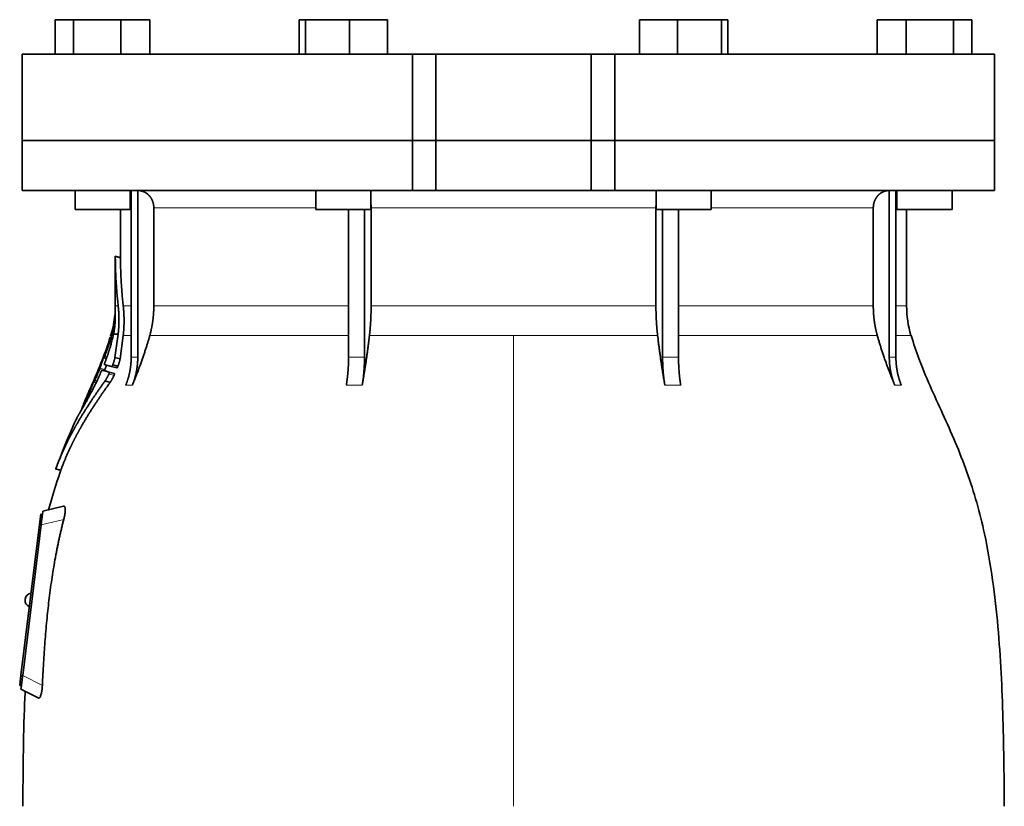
# Model space of a CAD drawing. Header units: millimetres. Extents: x 418 to 1302, y -1347 to 1467.
# Tile 21 of 25: x 425 to 710, y 739 to 967. Entities that reach past the tile are written whole.
import ezdxf

# ---------------------------------------------------------------- set-up
doc = ezdxf.new("R2010")
doc.units = ezdxf.units.MM
doc.layers.add('VSI344-454_FLANG', color=7, linetype='Continuous')
doc.layers.add('VSI344-454_TESTA', color=7, linetype='Continuous')

# ---------------------------------------------------------------- blocks, each defined once
blk = doc.blocks.new('SE')
at = {"layer": 'VSI344-454_FLANG', "color": 7, "linetype": 'Continuous', "lineweight": 35}
for p, q in [((434.83, 966.59), (434.83, 956.59)), ((434.83, 966.59), (440.13, 966.59)), ((440.13, 966.59), (440.13, 956.59)), ((440.13, 966.59), (453.87, 966.59)), ((453.87, 966.59), (453.87, 956.59)), ((453.87, 966.59), (462.3, 966.59)), ((462.3, 966.59), (462.3, 956.59)), ((505.58, 966.59), (505.58, 956.59)), ((505.58, 966.59), (507.39, 966.59)), ((507.39, 966.59), (507.39, 956.59)), ((507.39, 966.59), (520.19, 966.59)), ((520.19, 966.59), (520.19, 956.59)), ((520.19, 966.59), (531.18, 966.59)), ((531.18, 966.59), (531.18, 956.59)), ((604.31, 966.59), (604.31, 956.59)), ((604.31, 966.59), (615.3, 966.59)), ((615.3, 966.59), (615.3, 956.59)), ((615.3, 966.59), (628.11, 966.59)), ((628.11, 966.59), (628.11, 956.59)), ((628.11, 966.59), (629.91, 966.59)), ((629.91, 966.59), (629.91, 956.59)), ((673.19, 966.59), (673.19, 956.59)), ((673.19, 966.59), (681.62, 966.59)), ((681.62, 966.59), (681.62, 956.59)), ((681.62, 966.59), (695.36, 966.59)), ((695.36, 966.59), (695.36, 956.59)), ((695.36, 966.59), (700.67, 966.59)), ((700.67, 966.59), (700.67, 956.59)), ((538.42, 956.59), (425.25, 956.59)), ((425.25, 956.59), (425.25, 931.59)), ((538.42, 956.59), (545.25, 956.59)), ((538.42, 956.59), (538.42, 931.59)), ((545.25, 956.59), (590.25, 956.59)), ((545.25, 931.59), (545.25, 956.59)), ((590.25, 956.59), (597.08, 956.59)), ((590.25, 931.59), (590.25, 956.59)), ((707.2, 956.59), (597.08, 956.59)), ((597.08, 956.59), (597.08, 931.59)), ((707.2, 956.59), (707.2, 931.59)), ((425.25, 931.59), (538.42, 931.59)), ((538.42, 931.59), (545.25, 931.59)), ((545.25, 931.59), (590.25, 931.59)), ((590.25, 931.59), (597.08, 931.59)), ((707.2, 931.59), (597.08, 931.59))]:
    blk.add_line(p, q, dxfattribs=at)
at = {"layer": 'VSI344-454_TESTA', "color": 7, "linetype": 'Continuous', "lineweight": 35}
for p, q in [((538.42, 931.59), (425.25, 931.59)), ((425.25, 931.59), (425.25, 917.09)), ((545.25, 931.59), (538.42, 931.59)), ((538.42, 917.09), (538.42, 931.59)), ((545.25, 931.59), (590.25, 931.59)), ((545.25, 931.59), (545.25, 917.09)), ((597.08, 931.59), (590.25, 931.59)), ((590.25, 931.59), (590.25, 917.09)), ((707.2, 931.59), (597.08, 931.59)), ((597.08, 931.59), (597.08, 917.09)), ((707.2, 917.09), (707.2, 931.59)), ((425.25, 917.09), (538.42, 917.09)), ((440.57, 917.09), (440.57, 911.59)), ((456.57, 911.59), (456.57, 917.09)), ((456.85, 917.09), (456.85, 868.74)), ((458.77, 917.09), (458.76, 868.74)), ((510.38, 917.09), (510.38, 911.59)), ((526.38, 911.59), (526.38, 917.09)), ((538.42, 917.09), (545.25, 917.09)), ((545.25, 917.09), (590.25, 917.09)), ((597.08, 917.09), (590.25, 917.09)), ((707.2, 917.09), (597.08, 917.09)), ((609.11, 917.09), (609.11, 911.59)), ((625.11, 911.59), (625.11, 917.09)), ((676.73, 917.09), (676.73, 868.74)), ((678.64, 917.09), (678.65, 868.74)), ((678.93, 917.09), (678.93, 911.59)), ((694.93, 911.59), (694.93, 917.09)), ((440.57, 911.59), (456.57, 911.59)), ((453.75, 911.59), (453.75, 897.61)), ((463.41, 912.09), (463.41, 883.65)), ((510.38, 911.59), (526.38, 911.59)), ((519.9, 911.59), (519.9, 868.74)), ((524.52, 911.59), (524.52, 868.74)), ((526.44, 912.09), (526.44, 883.65)), ((609.05, 912.09), (609.05, 883.65)), ((609.11, 911.59), (625.11, 911.59)), ((610.98, 911.59), (610.98, 868.74)), ((615.59, 911.59), (615.6, 868.74)), ((672.09, 912.09), (672.09, 883.65)), ((678.93, 911.59), (694.93, 911.59)), ((681.75, 883.65), (681.75, 911.59)), ((453.77, 897.63), (452.22, 898.04)), ((452.25, 898.05), (452.25, 883.65)), ((451.05, 875.52), (450.82, 874.86)), ((451.72, 875.47), (453.07, 875.47)), ((453.07, 875.47), (452.15, 868.72)), ((453.65, 868.32), (454.54, 875.04)), ((448.93, 868.58), (449.65, 868.39)), ((453.65, 868.32), (452.15, 868.72)), ((451.17, 866.06), (449.06, 866.63)), ((451.17, 866.06), (452.67, 865.66)), ((451.5, 866.55), (453, 866.15)), ((448.41, 865.03), (449.88, 864.64)), ((450.49, 864.47), (451.99, 864.06)), ((445.61, 861.18), (445.46, 860.84)), ((446.04, 861.59), (446.68, 861.42)), ((450.76, 861.49), (449.26, 861.89)), ((444.14, 857.77), (443.44, 856.19)), ((434.92, 836.39), (436.51, 835.96)), ((437.27, 825.59), (431.23, 824.2)), ((430.24, 820.28), (430.61, 823.26)), ((430.61, 823.26), (431.11, 823.2)), ((431.07, 822.94), (431.11, 823.2)), ((431.11, 823.2), (431.23, 824.2)), ((424.88, 776.61), (430.24, 820.28)), ((430.74, 820.23), (425.38, 776.56)), ((426.08, 798.69), (426.07, 798.57)), ((424.52, 773.63), (424.88, 776.61)), ((425.01, 773.57), (424.52, 773.63)), ((424.89, 772.59), (425.01, 773.57)), ((424.89, 772.59), (429.92, 770.02)), ((425.01, 773.57), (425.05, 773.85))]:
    blk.add_line(p, q, dxfattribs=at)
at = {"layer": 'VSI344-454_TESTA', "color": 4, "linetype": 'Continuous', "lineweight": 9}
for p, q in [((456.57, 912.09), (456.71, 912.09)), ((510.38, 912.09), (463.41, 912.09)), ((609.05, 912.09), (526.44, 912.09)), ((672.09, 912.09), (625.11, 912.09)), ((678.67, 912.09), (678.93, 912.09)), ((452.25, 897.88), (453.75, 897.48)), ((452.25, 883.65), (453.08, 883.65)), ((456.71, 883.65), (454.55, 883.65)), ((519.86, 883.65), (463.41, 883.65)), ((609.05, 883.65), (526.44, 883.65)), ((672.09, 883.65), (615.6, 883.65)), ((678.67, 883.65), (681.75, 883.65)), ((451.05, 875.47), (451.24, 875.47)), ((454.54, 875.04), (456.77, 875.04)), ((462.24, 875.04), (519.89, 875.04)), ((525.96, 875.04), (567.75, 875.04)), ((567.75, 875.04), (567.75, 738.62)), ((567.75, 875.04), (609.54, 875.04)), ((615.63, 875.04), (673.25, 875.04)), ((683.01, 875.04), (678.67, 875.04)), ((450.7, 873.34), (451.17, 873.21)), ((450.8, 873.68), (451.27, 873.55)), ((449.61, 868.27), (448.75, 868.5)), ((449.02, 868.82), (448.88, 868.85)), ((449.17, 869.04), (449.83, 868.86)), ((449.43, 870.16), (449.37, 870.17)), ((456.85, 868.74), (458.76, 868.74)), ((610.98, 868.74), (615.6, 868.74)), ((447.79, 865.59), (449.25, 865.2)), ((446.63, 863.17), (446.58, 863.19)), ((447.66, 865.24), (449.12, 864.85)), ((450.38, 863.93), (451.89, 863.52)), ((446.64, 861.34), (445.87, 861.55)), ((446.15, 861.86), (446.02, 861.89)), ((446.29, 862.04), (446.9, 861.88)), ((455.28, 860.68), (457.2, 860.68)), ((519.25, 860.68), (523.87, 860.68)), ((611.62, 860.68), (616.24, 860.68)), ((678.3, 860.68), (680.21, 860.68)), ((444.61, 858.26), (445.02, 858.15)), ((444.76, 858.61), (445.2, 858.49)), ((443.27, 855.8), (443.34, 855.78)), ((435.02, 836.51), (436.48, 836.12)), ((430.74, 820.22), (430.24, 820.28)), ((437.29, 821.74), (430.74, 820.23)), ((424.88, 776.61), (425.38, 776.55)), ((425.38, 776.56), (431.09, 773.65))]:
    blk.add_line(p, q, dxfattribs=at)
at = {"layer": 'VSI344-454_TESTA', "color": 7, "linetype": 'Continuous', "lineweight": 35}
for centre, radius, start, end in [((423.75, 883.65), 28.5, 355.6587, 0), ((711.75, 883.65), 30, 180, 196.6836), ((423.75, 883.65), 28.5, 343.3164, 354.6744), ((428.07, 798.45), 2, 97.4775, 173), ((428.05, 798.32), 2, 173, 248.5225)]:
    blk.add_arc(centre, radius, start, end, dxfattribs=at)
for points, degree, knots in [([(463.41, 912.09), (463.41, 913.05), (463.07, 913.95), (462.91, 914.4), (462.67, 914.8), (462.43, 915.2), (462.13, 915.54), (461.79, 915.93), (461.38, 916.23), (461.06, 916.46), (460.71, 916.63), (460.28, 916.85), (459.81, 916.96), (459.3, 917.09), (458.77, 917.09)], 2, [0, 0, 0, 0.25, 0.25, 0.375, 0.375, 0.5, 0.5, 0.642857, 0.642857, 0.75, 0.75, 0.875, 0.875, 1, 1, 1]), ([(676.72, 917.09), (676.19, 917.09), (675.68, 916.96), (675.22, 916.85), (674.78, 916.63), (674.24, 916.37), (673.79, 915.96), (673.56, 915.77), (673.37, 915.54), (673.07, 915.2), (672.83, 914.8), (672.59, 914.4), (672.42, 913.95), (672.09, 913.05), (672.09, 912.09)], 2, [0, 0, 0, 0.125, 0.125, 0.25, 0.25, 0.416667, 0.416667, 0.5, 0.5, 0.625, 0.625, 0.75, 0.75, 1, 1, 1]), ([(452.25, 897.88), (452.25, 897.9), (452.25, 897.93), (452.25, 897.97), (452.25, 898), (452.25, 898.02), (452.25, 898.03), (452.25, 898.04), (452.25, 898.03), (452.25, 898.01)], 3, [0, 0, 0, 0, 0.0869281, 0.1705674, 0.2524773, 0.3343163, 0.417747, 0.5043405, 0.700726, 0.700726, 0.700726, 0.700726]), ([(453.75, 897.63), (453.75, 897.63), (453.75, 897.63), (453.75, 897.63), (453.75, 897.6), (453.75, 897.55), (453.75, 897.5), (453.75, 897.48)], 3, [0.4993634, 0.4993634, 0.4993634, 0.4993634, 0.5012743, 0.6248953, 0.748744, 0.8742682, 1, 1, 1, 1]), ([(453.08, 883.65), (453.31, 881.56), (453.31, 879.49), (453.31, 878.4), (453.24, 877.31), (453.18, 876.38), (453.07, 875.47)], 2, [0, 0, 0, 0.5, 0.5, 0.75, 0.75, 1, 1, 1]), ([(454.54, 875.04), (454.78, 877.11), (454.79, 879.26), (454.79, 881.45), (454.55, 883.65)], 2, [0, 0, 0, 0.5, 0.5, 1, 1, 1]), ([(462.24, 875.04), (462.82, 877.14), (463.11, 879.3), (463.41, 881.47), (463.41, 883.65)], 2, [0, 0, 0, 0.5, 0.5, 1, 1, 1]), ([(525.96, 875.04), (526.2, 877.14), (526.32, 879.3), (526.44, 881.47), (526.44, 883.65)], 2, [0, 0, 0, 0.5, 0.5, 1, 1, 1]), ([(609.05, 883.65), (609.05, 881.47), (609.17, 879.3), (609.3, 877.14), (609.54, 875.04)], 2, [0, 0, 0, 0.5, 0.5, 1, 1, 1]), ([(672.09, 883.65), (672.09, 881.47), (672.38, 879.3), (672.67, 877.14), (673.25, 875.04)], 2, [0, 0, 0, 0.5, 0.5, 1, 1, 1]), ([(452.12, 880.86), (452.12, 880.87), (452.12, 880.9), (452.12, 880.94), (452.12, 880.97), (452.13, 881), (452.13, 881), (452.13, 881.01)], 3, [0, 0, 0, 0, 0.168351, 0.334942, 0.502689, 0.751512, 1, 1, 1, 1]), ([(452.19, 878.99), (452.2, 879.06), (452.21, 879.18), (452.21, 879.35), (452.22, 879.51), (452.23, 879.65), (452.23, 879.78), (452.23, 879.89), (452.23, 879.99), (452.23, 880.08), (452.23, 880.16), (452.23, 880.23), (452.23, 880.29), (452.23, 880.34), (452.23, 880.38), (452.23, 880.56), (452.22, 880.83), (452.2, 881.13), (452.19, 881.39), (452.17, 881.53), (452.17, 881.56), (452.17, 881.56)], 3, [0, 0, 0, 0, 0.0234084, 0.0454948, 0.0662673, 0.0857304, 0.103886, 0.1207337, 0.1362719, 0.1504979, 0.1634084, 0.1749999, 0.1852687, 0.1942113, 0.2018244, 0.2081053, 0.2931063, 0.3735012, 0.4491424, 0.5812047, 0.6494993, 0.6494993, 0.6494993, 0.6494993]), ([(451.72, 875.47), (451.74, 875.57), (451.79, 875.78), (451.84, 876.08), (451.9, 876.38), (451.95, 876.69), (452, 877), (452.04, 877.34), (452.09, 877.72), (452.13, 878.13), (452.17, 878.57), (452.19, 878.85), (452.19, 878.99)], 3, [0, 0, 0, 0, 0.075287, 0.152725, 0.232371, 0.314287, 0.398538, 0.485197, 0.598878, 0.722311, 0.855869, 1, 1, 1, 1]), ([(449.17, 867.06), (449.22, 867.19), (449.32, 867.45), (449.46, 867.83), (449.6, 868.22), (449.74, 868.6), (449.87, 868.98), (450.01, 869.36), (450.13, 869.74), (450.26, 870.11), (450.38, 870.48), (450.5, 870.85), (450.61, 871.22), (450.75, 871.68), (450.91, 872.24), (451.1, 872.9), (451.27, 873.55), (451.43, 874.2), (451.59, 874.84), (451.68, 875.26), (451.72, 875.47)], 3, [0, 0, 0, 0, 0.0436, 0.087048, 0.130354, 0.173526, 0.216573, 0.259505, 0.302334, 0.345068, 0.38772, 0.4303, 0.472822, 0.515297, 0.592533, 0.671051, 0.750942, 0.832313, 0.915286, 1, 1, 1, 1]), ([(462.24, 875.04), (462.16, 874.75), (461.99, 874.14), (461.72, 873.22), (461.42, 872.26), (461.11, 871.27), (460.77, 870.24), (460.41, 869.17), (460.03, 868.07), (459.62, 866.93), (459.19, 865.75), (458.73, 864.54), (458.24, 863.29), (457.73, 861.99), (457.38, 861.12), (457.2, 860.68)], 3, [0, 0, 0, 0, 0.060225, 0.123109, 0.188682, 0.256971, 0.328011, 0.401835, 0.478482, 0.557991, 0.640405, 0.725766, 0.814121, 0.905516, 1, 1, 1, 1]), ([(525.96, 875.04), (525.92, 874.75), (525.85, 874.14), (525.74, 873.22), (525.62, 872.26), (525.49, 871.27), (525.35, 870.24), (525.2, 869.17), (525.04, 868.07), (524.87, 866.93), (524.69, 865.75), (524.5, 864.54), (524.3, 863.29), (524.09, 861.99), (523.94, 861.12), (523.87, 860.68)], 3, [0, 0, 0, 0, 0.06022, 0.1231, 0.188669, 0.256956, 0.327994, 0.401817, 0.478464, 0.557974, 0.640389, 0.725753, 0.814111, 0.905511, 1, 1, 1, 1]), ([(611.62, 860.68), (611.54, 861.16), (611.39, 862.1), (611.16, 863.5), (610.94, 864.84), (610.74, 866.15), (610.55, 867.41), (610.37, 868.63), (610.2, 869.8), (610.05, 870.93), (609.91, 872.02), (609.77, 873.06), (609.65, 874.06), (609.57, 874.72), (609.54, 875.04)], 3, [0, 0, 0, 0, 0.102224, 0.200826, 0.295868, 0.387409, 0.475507, 0.560216, 0.641588, 0.719673, 0.794516, 0.86616, 0.934643, 1, 1, 1, 1]), ([(678.3, 860.68), (678.1, 861.16), (677.72, 862.1), (677.17, 863.5), (676.65, 864.84), (676.16, 866.15), (675.7, 867.41), (675.27, 868.63), (674.87, 869.8), (674.49, 870.93), (674.15, 872.02), (673.83, 873.06), (673.53, 874.06), (673.34, 874.72), (673.25, 875.04)], 3, [0, 0, 0, 0, 0.102224, 0.200826, 0.295868, 0.387409, 0.475507, 0.560216, 0.641588, 0.719673, 0.794516, 0.86616, 0.934643, 1, 1, 1, 1]), ([(710.08, 738.62), (710.05, 743.01), (709.98, 750.82), (709.74, 763.97), (709.22, 777.27), (708.31, 790.72), (706.82, 804.2), (704.76, 816.2), (702.21, 826.67), (699.34, 835.52), (695.96, 844.09), (692.23, 852.37), (688.57, 860.35), (685.29, 868.02), (683.82, 872.64), (683.05, 875.1)], 3, [0, 0, 0, 0, 0.084989, 0.179504, 0.274618, 0.37022, 0.466389, 0.563606, 0.629682, 0.695896, 0.761642, 0.826108, 0.888953, 0.950047, 1, 1, 1, 1]), ([(450.7, 873.34), (450.7, 873.36), (450.72, 873.4), (450.74, 873.46), (450.76, 873.53), (450.78, 873.61), (450.79, 873.65), (450.8, 873.68)], 3, [0, 0, 0, 0, 0.167837, 0.334108, 0.5018, 0.750897, 1, 1, 1, 1]), ([(448.75, 868.5), (448.76, 868.51), (448.77, 868.54), (448.78, 868.6), (448.81, 868.67), (448.84, 868.75), (448.87, 868.82), (448.88, 868.85)], 3, [0, 0, 0, 0, 0.164207, 0.326866, 0.491238, 0.745542, 1, 1, 1, 1]), ([(448.98, 868.7), (448.98, 868.69), (448.97, 868.66), (448.96, 868.62), (448.95, 868.6), (448.95, 868.58), (448.96, 868.58), (448.98, 868.61), (449.02, 868.68), (449.07, 868.79), (449.12, 868.91), (449.15, 869), (449.17, 869.04)], 3, [0, 0, 0, 0, 0.063279, 0.124964, 0.186389, 0.248902, 0.37582, 0.50344, 0.627237, 0.751955, 0.876448, 1, 1, 1, 1]), ([(449.37, 870.17), (449.38, 870.2), (449.4, 870.24), (449.42, 870.31), (449.45, 870.37), (449.48, 870.45), (449.51, 870.53), (449.54, 870.61), (449.56, 870.64), (449.57, 870.64), (449.56, 870.6), (449.54, 870.55), (449.54, 870.52)], 3, [0, 0, 0, 0, 0.062966, 0.124796, 0.186784, 0.250209, 0.375117, 0.49931, 0.626183, 0.752696, 0.875851, 1, 1, 1, 1]), ([(452.15, 868.72), (452.14, 868.67), (452.12, 868.57), (452.09, 868.42), (452.05, 868.25), (452.01, 868.08), (451.96, 867.91), (451.91, 867.73), (451.85, 867.54), (451.79, 867.35), (451.72, 867.16), (451.65, 866.96), (451.58, 866.75), (451.52, 866.62), (451.5, 866.55)], 3, [0, 0, 0, 0, 0.077144, 0.155351, 0.234641, 0.315035, 0.39655, 0.479206, 0.563019, 0.648006, 0.734183, 0.821564, 0.910165, 1, 1, 1, 1]), ([(453, 866.15), (453.02, 866.21), (453.07, 866.34), (453.14, 866.52), (453.21, 866.71), (453.27, 866.89), (453.33, 867.07), (453.38, 867.24), (453.43, 867.41), (453.48, 867.58), (453.52, 867.74), (453.56, 867.89), (453.59, 868.04), (453.62, 868.18), (453.64, 868.27), (453.65, 868.32)], 3, [0, 0, 0, 0, 0.082904, 0.164766, 0.245597, 0.325409, 0.404213, 0.482023, 0.558851, 0.634711, 0.709616, 0.783583, 0.856625, 0.928759, 1, 1, 1, 1]), ([(455.28, 860.68), (456.06, 862.59), (456.45, 864.62), (456.85, 866.66), (456.85, 868.74)], 2, [0, 0, 0, 0.500132, 0.500132, 1, 1, 1]), ([(458.76, 868.74), (458.76, 866.66), (458.37, 864.62), (457.97, 862.59), (457.2, 860.68)], 2, [0, 0, 0, 0.499849, 0.499849, 1, 1, 1]), ([(519.25, 860.68), (519.57, 862.59), (519.73, 864.62), (519.9, 866.66), (519.9, 868.74)], 2, [0, 0, 0, 0.500133, 0.500133, 1, 1, 1]), ([(524.52, 868.74), (524.52, 866.66), (524.35, 864.62), (524.19, 862.59), (523.87, 860.68)], 2, [0, 0, 0, 0.499868, 0.499868, 1, 1, 1]), ([(611.62, 860.68), (611.3, 862.58), (611.14, 864.62), (610.98, 866.66), (610.98, 868.74)], 2, [0, 0, 0, 0.5, 0.5, 1, 1, 1]), ([(615.6, 868.74), (615.6, 866.66), (615.76, 864.62), (615.92, 862.58), (616.24, 860.68)], 2, [0, 0, 0, 0.5, 0.5, 1, 1, 1]), ([(678.3, 860.68), (677.52, 862.59), (677.13, 864.62), (676.73, 866.66), (676.73, 868.74)], 2, [0, 0, 0, 0.500132, 0.500132, 1, 1, 1]), ([(678.65, 868.74), (678.65, 866.66), (679.04, 864.62), (679.44, 862.59), (680.21, 860.68)], 2, [0, 0, 0, 0.499868, 0.499868, 1, 1, 1]), ([(447.66, 865.24), (447.67, 865.26), (447.68, 865.31), (447.71, 865.37), (447.74, 865.44), (447.77, 865.52), (447.78, 865.57), (447.79, 865.59)], 3, [0, 0, 0, 0, 0.168526, 0.335046, 0.503023, 0.75174, 1, 1, 1, 1]), ([(449.17, 867.06), (449.16, 867.03), (449.14, 866.99), (449.12, 866.92), (449.1, 866.86), (449.08, 866.81), (449.06, 866.73), (449.04, 866.65), (449.06, 866.64), (449.06, 866.63)], 3, [0, 0, 0, 0, 0.102907, 0.202298, 0.30042, 0.399604, 0.502115, 0.750474, 1, 1, 1, 1]), ([(449.25, 865.2), (449.36, 865.52), (449.5, 865.94), (449.63, 866.37), (449.67, 866.47)], 3, [0, 0, 0, 0, 0.3333333, 0.4372298, 0.4372298, 0.4372298, 0.4372298]), ([(451.17, 866.06), (451.17, 866.06), (451.19, 866.06), (451.21, 866.07), (451.23, 866.09), (451.26, 866.12), (451.29, 866.15), (451.33, 866.21), (451.38, 866.3), (451.44, 866.42), (451.48, 866.5), (451.5, 866.55)], 3, [0, 0, 0, 0, 0.086868, 0.170562, 0.252673, 0.334884, 0.418871, 0.50621, 0.674735, 0.834793, 1, 1, 1, 1]), ([(453, 866.15), (452.99, 866.12), (452.97, 866.08), (452.94, 866.02), (452.91, 865.94), (452.87, 865.87), (452.82, 865.79), (452.78, 865.73), (452.73, 865.69), (452.7, 865.66), (452.68, 865.66), (452.67, 865.66)], 3, [0, 0, 0, 0, 0.081418, 0.162667, 0.245387, 0.369019, 0.494297, 0.620472, 0.74628, 0.873568, 1, 1, 1, 1]), ([(442.67, 853.88), (442.78, 854.08), (443.02, 854.49), (443.41, 855.19), (443.86, 855.99), (444.45, 857.07), (445.17, 858.43), (445.95, 859.93), (446.71, 861.47), (447.44, 862.99), (447.93, 864.11), (448.17, 864.64)], 3, [0, 0, 0, 0, 0.076554, 0.158421, 0.245571, 0.341174, 0.489368, 0.630596, 0.738412, 0.875199, 1, 1, 1, 1]), ([(446.58, 863.19), (446.59, 863.21), (446.61, 863.25), (446.63, 863.32), (446.66, 863.38), (446.7, 863.46), (446.74, 863.54), (446.77, 863.61), (446.79, 863.65), (446.8, 863.65), (446.79, 863.61), (446.77, 863.55), (446.76, 863.53)], 3, [0, 0, 0, 0, 0.06381, 0.126263, 0.188678, 0.252375, 0.378548, 0.504124, 0.629235, 0.754264, 0.876896, 1, 1, 1, 1]), ([(448.41, 865.03), (448.4, 865.03), (448.4, 865.03), (448.38, 865.03), (448.37, 865.01), (448.35, 864.98), (448.32, 864.93), (448.28, 864.87), (448.25, 864.8), (448.21, 864.72), (448.18, 864.67), (448.17, 864.64)], 3, [0, 0, 0, 0, 0.082967, 0.165673, 0.249342, 0.373952, 0.499349, 0.624786, 0.749741, 0.875167, 1, 1, 1, 1]), ([(449.25, 865.2), (449.25, 865.19), (449.24, 865.16), (449.22, 865.1), (449.2, 865.03), (449.16, 864.95), (449.14, 864.88), (449.12, 864.85)], 3, [0, 0, 0, 0, 0.163722, 0.326003, 0.490132, 0.74473, 1, 1, 1, 1]), ([(450.38, 863.93), (450.35, 863.86), (450.28, 863.71), (450.18, 863.49), (450.07, 863.27), (449.95, 863.05), (449.83, 862.82), (449.7, 862.58), (449.56, 862.34), (449.41, 862.1), (449.31, 861.96), (449.26, 861.89)], 3, [0, 0, 0, 0, 0.094258, 0.191243, 0.290639, 0.392138, 0.495456, 0.611681, 0.734498, 0.863817, 1, 1, 1, 1]), ([(450.38, 863.93), (450.39, 863.95), (450.41, 863.99), (450.44, 864.06), (450.47, 864.13), (450.49, 864.21), (450.51, 864.29), (450.52, 864.36), (450.52, 864.42), (450.51, 864.45), (450.5, 864.46), (450.49, 864.47)], 3, [0, 0, 0, 0, 0.08401, 0.16737, 0.251806, 0.374676, 0.49698, 0.619813, 0.743838, 0.872043, 1, 1, 1, 1]), ([(450.76, 861.49), (450.78, 861.52), (450.83, 861.58), (450.9, 861.69), (450.96, 861.79), (451.03, 861.9), (451.1, 862), (451.16, 862.11), (451.22, 862.22), (451.28, 862.33), (451.39, 862.52), (451.53, 862.79), (451.71, 863.16), (451.83, 863.4), (451.89, 863.52)], 3, [0, 0, 0, 0, 0.061739, 0.122065, 0.181064, 0.238788, 0.295265, 0.350503, 0.404493, 0.457217, 0.508649, 0.678163, 0.842407, 1, 1, 1, 1]), ([(451.99, 864.06), (452, 864.06), (452.01, 864.06), (452.02, 864.04), (452.02, 864.01), (452.02, 863.96), (452.01, 863.89), (451.99, 863.81), (451.97, 863.72), (451.93, 863.62), (451.9, 863.56), (451.89, 863.52)], 3, [0, 0, 0, 0, 0.085449, 0.170198, 0.255947, 0.379765, 0.502454, 0.624681, 0.747679, 0.874067, 1, 1, 1, 1]), ([(449.26, 861.89), (446.97, 858.71), (445.11, 855.89), (442.99, 852.68), (441.26, 849.69), (440.33, 848.07), (439.5, 846.5), (438.62, 844.84), (437.83, 843.18), (436.25, 839.85), (435.02, 836.51)], 2, [0, 0, 0, 0.25, 0.25, 0.5, 0.5, 0.625, 0.625, 0.75, 0.75, 1, 1, 1]), ([(436.48, 836.12), (437.71, 839.46), (439.29, 842.78), (440.07, 844.42), (440.95, 846.07), (441.77, 847.62), (442.69, 849.22), (444.43, 852.21), (446.56, 855.43), (448.45, 858.29), (450.76, 861.49)], 2, [0, 0, 0, 0.25, 0.25, 0.375, 0.375, 0.5, 0.5, 0.75, 0.75, 1, 1, 1]), ([(445.87, 861.55), (445.88, 861.56), (445.89, 861.59), (445.91, 861.64), (445.94, 861.71), (445.97, 861.79), (446, 861.86), (446.02, 861.89)], 3, [0, 0, 0, 0, 0.16391, 0.326464, 0.490836, 0.745226, 1, 1, 1, 1]), ([(446.09, 861.71), (446.08, 861.68), (446.06, 861.62), (446.05, 861.57), (446.08, 861.6), (446.16, 861.75), (446.23, 861.91), (446.27, 861.99), (446.29, 862.04)], 3, [0, 0, 0, 0, 0.123664, 0.246411, 0.497463, 0.746927, 0.873761, 1, 1, 1, 1]), ([(444.61, 858.26), (444.62, 858.28), (444.64, 858.33), (444.67, 858.39), (444.7, 858.46), (444.73, 858.54), (444.75, 858.59), (444.76, 858.61)], 3, [0, 0, 0, 0, 0.168888, 0.335732, 0.503899, 0.752326, 1, 1, 1, 1]), ([(442.67, 853.88), (442.66, 853.87), (442.65, 853.85), (442.63, 853.81), (442.61, 853.79), (442.6, 853.8), (442.61, 853.84), (442.64, 853.91), (442.68, 854.01), (442.72, 854.11), (442.76, 854.2), (442.78, 854.24), (442.79, 854.26)], 3, [0, 0, 0, 0, 0.063173, 0.126669, 0.25139, 0.374624, 0.497229, 0.620048, 0.744161, 0.870712, 0.935536, 1, 1, 1, 1]), ([(443.27, 855.8), (443.28, 855.81), (443.29, 855.84), (443.3, 855.88), (443.32, 855.92), (443.35, 855.99), (443.39, 856.07), (443.42, 856.15), (443.44, 856.19)], 3, [0, 0, 0, 0, 0.125105, 0.248501, 0.372119, 0.497878, 0.748605, 1, 1, 1, 1]), ([(441.11, 851.23), (441.11, 851.23), (441.11, 851.23), (441.12, 851.25), (441.13, 851.27), (441.16, 851.3), (441.18, 851.34), (441.21, 851.4), (441.25, 851.46), (441.3, 851.53), (441.35, 851.61), (441.42, 851.72), (441.5, 851.86), (441.61, 852.04), (441.73, 852.24), (441.86, 852.48), (442.01, 852.73), (442.13, 852.93), (442.18, 853.03)], 3, [0, 0, 0, 0, 0.054166, 0.108282, 0.162323, 0.21627, 0.270104, 0.323807, 0.377367, 0.430771, 0.48401, 0.53708, 0.613609, 0.690347, 0.767307, 0.844527, 0.922063, 1, 1, 1, 1]), ([(442.16, 853.01), (442.12, 852.96), (442.06, 852.85), (441.98, 852.7), (441.9, 852.56), (441.82, 852.43), (441.74, 852.3), (441.67, 852.18), (441.61, 852.07), (441.55, 851.97), (441.49, 851.87), (441.44, 851.78), (441.37, 851.67), (441.3, 851.55), (441.23, 851.43), (441.17, 851.34), (441.14, 851.28), (441.11, 851.24), (441.11, 851.23), (441.11, 851.23)], 3, [0, 0, 0, 0, 0.042969, 0.08578, 0.128454, 0.171009, 0.21346, 0.255821, 0.298104, 0.340321, 0.382478, 0.424584, 0.466644, 0.554492, 0.642779, 0.731504, 0.820647, 0.910165, 1, 1, 1, 1]), ([(442.16, 853.01), (442.16, 853.02), (442.17, 853.05), (442.19, 853.08), (442.22, 853.13), (442.25, 853.19), (442.29, 853.28), (442.35, 853.4), (442.4, 853.52), (442.45, 853.62), (442.49, 853.72), (442.5, 853.77), (442.51, 853.79)], 3, [0, 0, 0, 0, 0.064055, 0.126997, 0.189862, 0.253688, 0.381042, 0.508557, 0.632366, 0.756188, 0.878525, 1, 1, 1, 1]), ([(442.52, 853.75), (442.51, 853.74), (442.5, 853.71), (442.49, 853.67), (442.47, 853.62), (442.44, 853.56), (442.4, 853.47), (442.35, 853.37), (442.31, 853.26), (442.26, 853.17), (442.22, 853.09), (442.19, 853.05), (442.18, 853.03)], 3, [0, 0, 0, 0, 0.062493, 0.124501, 0.186876, 0.250458, 0.374582, 0.4995, 0.624366, 0.748976, 0.875076, 1, 1, 1, 1]), ([(435.02, 836.51), (435.02, 836.5), (435.01, 836.47), (434.99, 836.43), (434.98, 836.4), (434.97, 836.38), (434.97, 836.37), (434.97, 836.38), (434.98, 836.41), (435, 836.45), (435.02, 836.49), (435.02, 836.51)], 3, [0, 0, 0, 0, 0.083882, 0.167351, 0.251899, 0.376428, 0.501233, 0.625666, 0.750014, 0.87532, 1, 1, 1, 1]), ([(436.48, 836.12), (436.47, 836.11), (436.46, 836.08), (436.45, 836.04), (436.44, 836.01), (436.43, 835.99), (436.43, 835.98), (436.43, 835.98)], 3, [0, 0, 0, 0, 0.0843796, 0.168281, 0.253219, 0.3781846, 0.5009475, 0.5009475, 0.5009475, 0.5009475]), ([(437.27, 825.59), (437.28, 825.6), (437.32, 825.6), (437.37, 825.6), (437.42, 825.59), (437.48, 825.56), (437.55, 825.49), (437.61, 825.38), (437.67, 825.24), (437.71, 825), (437.74, 824.63), (437.72, 824.05), (437.65, 823.48), (437.57, 822.99), (437.49, 822.58), (437.4, 822.16), (437.32, 821.88), (437.29, 821.74)], 3, [0, 0, 0, 0, 0.03415, 0.067958, 0.101516, 0.134917, 0.197958, 0.259657, 0.318285, 0.37658, 0.490339, 0.607904, 0.728718, 0.794673, 0.861368, 0.929571, 1, 1, 1, 1]), ([(437.29, 821.74), (437.19, 821.37), (437, 820.63), (436.73, 819.52), (436.46, 818.39), (436.2, 817.24), (435.94, 816.08), (435.69, 814.9), (435.44, 813.7), (435.21, 812.5), (434.97, 811.27), (434.47, 808.54), (433.77, 804.2), (432.99, 798.33), (432.34, 792.32), (431.91, 787.34), (431.62, 783.24), (431.42, 780.13), (431.24, 776.92), (431.14, 774.75), (431.09, 773.65)], 3, [0, 0, 0, 0, 0.02336, 0.047015, 0.070963, 0.095203, 0.119731, 0.144544, 0.169639, 0.195013, 0.220662, 0.246585, 0.366346, 0.49242, 0.612327, 0.739264, 0.80163, 0.865878, 0.932007, 1, 1, 1, 1]), ([(426.12, 771.98), (426.06, 770.76), (425.73, 764.81), (425.56, 753.05), (425.45, 743.88), (425.41, 738.62)], 3, [0, 0, 0, 0, 0.099906, 0.570416, 1, 1, 1, 1]), ([(431.09, 773.65), (431.09, 773.58), (431.08, 773.44), (431.07, 773.24), (431.05, 773.03), (431.03, 772.77), (431, 772.45), (430.95, 772.08), (430.89, 771.74), (430.8, 771.32), (430.68, 770.86), (430.51, 770.43), (430.35, 770.18), (430.22, 770.06), (430.12, 770), (430.02, 769.99), (429.96, 770.01), (429.92, 770.02)], 3, [0, 0, 0, 0, 0.033557, 0.066787, 0.099773, 0.132599, 0.195864, 0.258046, 0.318335, 0.378144, 0.495718, 0.614111, 0.73627, 0.799835, 0.864479, 0.931713, 1, 1, 1, 1])]:
    blk.add_open_spline(points, degree=degree, knots=knots, dxfattribs=at)
for points, degree in [([(526.44, 912.09), (526.44, 912.51), (526.41, 912.92)], 2), ([(609.08, 912.92), (609.05, 912.51), (609.05, 912.09)], 2), ([(452.25, 897.88), (452.28, 890.85), (453.08, 883.65)], 2), ([(454.55, 883.65), (453.78, 890.64), (453.75, 897.48)], 2), ([(452.12, 880.86), (452.06, 880.25), (451.92, 879.03), (451.63, 877.23), (451.38, 876.05), (451.24, 875.47)], 3), ([(445.61, 861.18), (447.59, 865.69), (449.38, 870.11), (450.77, 874.57)], 3), ([(451.24, 875.47), (451.16, 875.17), (451.02, 874.57), (450.87, 873.98), (450.8, 873.68)], 3), ([(450.7, 873.34), (450.54, 872.87), (450.22, 871.92), (449.71, 870.49), (449.35, 869.52), (449.17, 869.04)], 3), ([(448.75, 868.5), (448.64, 868.17), (448.43, 867.52), (448.11, 866.55), (447.9, 865.91), (447.79, 865.59)], 3), ([(449.37, 870.17), (449.29, 869.95), (449.13, 869.52), (448.96, 869.07), (448.88, 868.85)], 3), ([(448.98, 868.7), (449.04, 868.9), (449.16, 869.3), (449.35, 869.91), (449.47, 870.32), (449.54, 870.52)], 3), ([(446.58, 863.19), (446.48, 862.97), (446.3, 862.54), (446.11, 862.11), (446.02, 861.89)], 3), ([(446.09, 861.71), (446.16, 861.91), (446.31, 862.31), (446.53, 862.92), (446.68, 863.32), (446.76, 863.53)], 3), ([(447.66, 865.24), (447.51, 864.89), (447.21, 864.18), (446.76, 863.11), (446.45, 862.4), (446.29, 862.04)], 3), ([(448.41, 865.03), (448.57, 864.99), (448.95, 864.88), (449.65, 864.69), (450.2, 864.55), (450.49, 864.47)], 3), ([(451.99, 864.06), (451.7, 864.14), (451.14, 864.29), (450.44, 864.49), (450.05, 864.59), (449.88, 864.64)], 3), ([(442.52, 853.75), (442.83, 854.56), (443.46, 856.16), (444.45, 858.52), (445.12, 860.07), (445.46, 860.84)], 3), ([(445.87, 861.55), (445.75, 861.22), (445.49, 860.57), (445.12, 859.59), (444.88, 858.94), (444.76, 858.61)], 3), ([(444.61, 858.26), (444.41, 857.82), (444.01, 856.94), (443.4, 855.61), (442.99, 854.71), (442.79, 854.26)], 3), ([(443.27, 855.8), (443.18, 855.58), (443.01, 855.13), (442.75, 854.46), (442.59, 854.01), (442.51, 853.79)], 3), ([(441.14, 851.23), (439.27, 847.32), (437.22, 842.38), (434.99, 836.4)], 3), ([(436.45, 836.01), (436.29, 835.75), (435.09, 831.94), (432.86, 824.56)], 3), ([(430.74, 820.23), (430.94, 821.81), (431.07, 822.94)], 2), ([(425.05, 773.85), (425.19, 774.98), (425.38, 776.56)], 2)]:
    blk.add_open_spline(points, degree=degree, dxfattribs=at)
at = {"layer": 'VSI344-454_TESTA', "color": 4, "linetype": 'Continuous', "lineweight": 9}
for points in [[(519.9, 868.74), (519.9, 868.74), (519.9, 868.74), (519.9, 868.74), (520.67, 868.77), (522.22, 868.81), (523.75, 868.77), (524.52, 868.74), (524.52, 868.74), (524.52, 868.74), (524.52, 868.74)], [(676.73, 868.74), (676.73, 868.74), (676.73, 868.74), (676.73, 868.74), (677.05, 868.77), (677.69, 868.81), (678.33, 868.77), (678.65, 868.74), (678.65, 868.74), (678.65, 868.74), (678.65, 868.74)]]:
    blk.add_open_spline(points, degree=3, knots=[0, 0, 0, 0, 0.000018, 0.000018, 0.000018, 0.5, 0.999982, 0.999982, 0.999982, 1, 1, 1, 1], dxfattribs=at)

msp = doc.modelspace()

# ---------------------------------------------------------------- block references
msp.add_blockref('SE', (0, 0))

doc.saveas('drawing.dxf')
